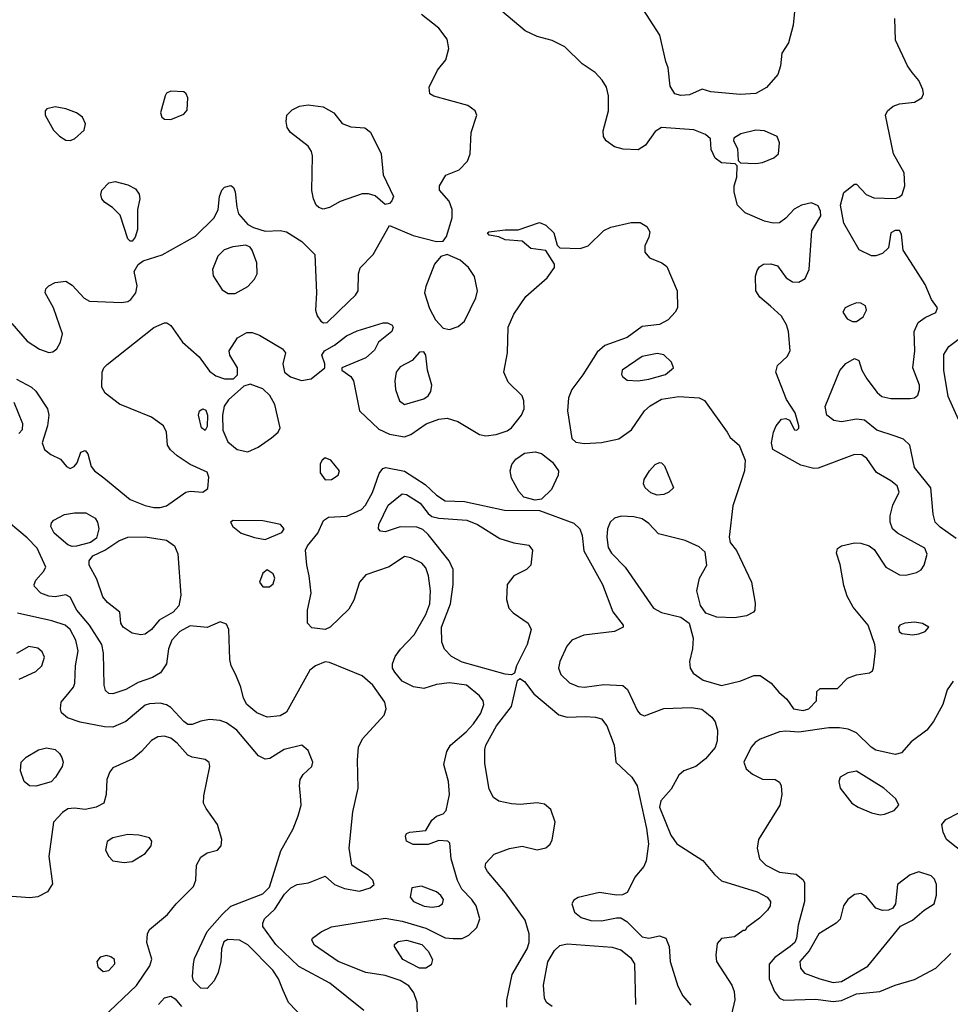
# Model space of a CAD drawing. Extents: x 1173079 to 1307053, y 522583 to 678478.
# Tile 82 of 256: x 1209330 to 1213672, y 551936 to 556530. Entities that reach past the tile are written whole.
import ezdxf

# ---------------------------------------------------------------- set-up
doc = ezdxf.new("R2010")
doc.units = 0

msp = doc.modelspace()

# ---------------------------------------------------------------- linework, layer by layer
at = {"layer": '0CON20XD'}
for points in [[(1212950, 556615), (1212938.8, 556505), (1212917.3, 556422.7), (1212886.1, 556373.9), (1212880, 556315), (1212868, 556275), (1212815, 556214), (1212764.3, 556185.7), (1212691.3, 556181.3), (1212555, 556194.3), (1212515, 556206.7), (1212455, 556179.2), (1212415, 556175.8), (1212386.7, 556185), (1212365, 556220), (1212356, 556305), (1212344, 556335), (1212317.4, 556457.4), (1212222.6, 556602.6)], [(1210035, 555103.3), (1210090, 555025), (1210167.7, 554957.7), (1210215, 554890.6), (1210245, 554868.8), (1210285.4, 554854.6), (1210327.5, 554855), (1210346.7, 554873.3), (1210346.4, 554905), (1210310.5, 554965), (1210307.5, 554985), (1210346.5, 555045), (1210389.5, 555070.5), (1210415, 555070.4), (1210447.9, 555057.9), (1210556, 554995), (1210570, 554975), (1210558, 554925), (1210565.7, 554885.7), (1210593.7, 554863.7), (1210645, 554846.2), (1210690, 554855), (1210754.2, 554905), (1210754.2, 554925), (1210740, 554965), (1210752.5, 554985), (1210799.1, 555010.9), (1210855, 555055.5), (1210905, 555078.9), (1211025, 555116), (1211046.1, 555116.1), (1211067.5, 555105), (1211072.5, 555095), (1211066.2, 555075), (1211004.4, 555025.6), (1210985, 554988.8), (1210945, 554952.5), (1210832.5, 554905), (1210833.3, 554895), (1210874.5, 554864.5), (1210887.8, 554845), (1210915, 554704.3), (1211005, 554619.3), (1211055, 554596.3), (1211125, 554583.4), (1211155, 554594.6), (1211225.6, 554644.4), (1211285, 554666.5), (1211325, 554671.3), (1211374.7, 554654.7), (1211475, 554594.5), (1211505, 554589.1), (1211553.3, 554595), (1211605, 554612.1), (1211624.3, 554625), (1211671.9, 554685), (1211683.5, 554715), (1211682.4, 554752.4), (1211674.4, 554774.4), (1211609.4, 554839.4), (1211588.6, 554885), (1211605.5, 554975), (1211609.5, 555095), (1211635, 555156), (1211692.2, 555237.8), (1211791.2, 555325), (1211825.9, 555374.1), (1211825, 555390), (1211785, 555452.5), (1211715, 555463.3), (1211675, 555496.7), (1211595, 555503.3), (1211565, 555516.7), (1211520, 555525), (1211512.5, 555535), (1211519.3, 555540.7), (1211595, 555550), (1211655, 555550), (1211755.7, 555584.3), (1211785, 555571.5), (1211822.5, 555535), (1211838.3, 555478.3), (1211850, 555465), (1211945, 555463.3), (1211982, 555475), (1212055, 555545.8), (1212088.3, 555561.7), (1212183.6, 555583.6), (1212225, 555583.3), (1212255.9, 555565.9), (1212270.7, 555540.7), (1212266, 555515), (1212246.2, 555475), (1212246.2, 555445), (1212269.1, 555419.1), (1212326.1, 555396.1), (1212348.8, 555378.8), (1212398.2, 555265), (1212398.5, 555185), (1212388.2, 555165), (1212355, 555129.6), (1212315, 555107.3), (1212235, 555099.2), (1212165, 555047.3), (1212060, 555010), (1212025, 554979.1), (1211957.6, 554872.4), (1211906.7, 554805), (1211890, 554765), (1211885.3, 554704.7), (1211906, 554576), (1211925, 554559.1), (1211965, 554552.2), (1212045, 554557.7), (1212126.1, 554573.9), (1212184, 554616), (1212245.3, 554704.7), (1212271.4, 554728.6), (1212325, 554759.3), (1212405, 554771.2), (1212500, 554765), (1212525, 554754), (1212630.8, 554605), (1212645, 554581.2), (1212687.5, 554545), (1212714.5, 554474.5), (1212711.8, 554425), (1212658.1, 554261.9), (1212640.5, 554115), (1212645, 554090), (1212675, 554053.8), (1212743.9, 553905), (1212761.7, 553808.3), (1212760, 553775), (1212754.3, 553765.7), (1212721.8, 553748.2), (1212665, 553739.7), (1212582.2, 553742.2), (1212530.7, 553760.7), (1212506.3, 553796.3), (1212489.2, 553865), (1212501.2, 553925), (1212535.5, 553985), (1212528, 554045), (1212500, 554070), (1212435, 554100.5), (1212310.5, 554130.5), (1212265, 554180), (1212235, 554201), (1212195, 554210), (1212135.8, 554214.2), (1212105.3, 554204.7), (1212084.7, 554185.3), (1212072.7, 554155), (1212069.1, 554115), (1212075, 554068), (1212090.8, 554040.8), (1212154.6, 553975), (1212287.3, 553785), (1212325, 553763.4), (1212415, 553742.7), (1212453.8, 553713.8), (1212472.5, 553645), (1212469.3, 553595), (1212455.4, 553535), (1212458.5, 553505), (1212471.7, 553481.7), (1212518.7, 553448.7), (1212605, 553423.9), (1212695, 553445.3), (1212755, 553470.4), (1212785, 553470.4), (1212835.6, 553435), (1212871.7, 553391.7), (1212909.4, 553359.4), (1212940, 553315), (1212985, 553306), (1213012.5, 553315), (1213048.3, 553351.7), (1213050, 553395), (1213065, 553410), (1213145, 553410), (1213193, 553457), (1213235, 553472.5), (1213295, 553482.5), (1213308.3, 553491.7), (1213313.8, 553506.2), (1213322.5, 553585), (1213319.2, 553615), (1213289.2, 553705), (1213218.8, 553788.8), (1213190.5, 553840.5), (1213175, 553890), (1213157.8, 553987.8), (1213140.3, 554040.3), (1213145, 554062), (1213165, 554075.5), (1213225, 554088.5), (1213255, 554087.9), (1213293.8, 554075), (1213317.5, 554057.5), (1213370.5, 553975), (1213435, 553939.1), (1213465, 553938.7), (1213515, 553950), (1213536.2, 553963.8), (1213550.4, 553985), (1213563.4, 554036.6), (1213554, 554064), (1213425.6, 554135), (1213402.5, 554155), (1213392.1, 554185), (1213390.9, 554215), (1213404.6, 554265.4), (1213433.5, 554325), (1213423.5, 554355), (1213395, 554378.8), (1213327, 554417), (1213282.8, 554482.8), (1213259.4, 554499.4), (1213225, 554501.8), (1213055, 554437.1), (1213035, 554435.7), (1212975, 554451.4), (1212844.4, 554525), (1212837.3, 554555), (1212846.9, 554605), (1212859.6, 554635), (1212885, 554665.7), (1212905, 554670), (1212921.7, 554661.7), (1212945, 554616.2), (1212956.2, 554615), (1212965, 554623.8), (1212965.6, 554635), (1212947.5, 554695), (1212907.4, 554757.4), (1212858.2, 554885), (1212865, 554917.3), (1212911, 554959), (1212925.3, 554984.7), (1212916.5, 555075), (1212907, 555107), (1212885, 555146.7), (1212833.4, 555193.4), (1212784, 555235), (1212764.5, 555264.5), (1212762.7, 555332.7), (1212770.9, 555359.1), (1212782.4, 555377.6), (1212800.9, 555389.1), (1212835, 555391.4), (1212865, 555381.4), (1212905.8, 555325.8), (1212935, 555307.3), (1212965, 555305.3), (1212995, 555323.2), (1213013, 555365), (1213025.7, 555544.3), (1213067.4, 555615), (1213066.9, 555636.9), (1213055, 555661.5), (1213025, 555676.2), (1212978, 555665), (1212944.1, 555645.9), (1212905, 555604.5), (1212875, 555582.5), (1212845, 555580.5), (1212805, 555589.5), (1212715, 555628.6), (1212678.8, 555665), (1212663.8, 555725), (1212663.8, 555755), (1212676.7, 555795), (1212677.5, 555847.5), (1212667.5, 555857.5), (1212605, 555862), (1212574.5, 555884.5), (1212556.2, 555925), (1212553.3, 555975), (1212530, 555995), (1212475, 556015.5), (1212325, 556027.3), (1212295, 556008.2), (1212250.5, 555945), (1212215, 555923.6), (1212145, 555925.5), (1212105, 555936.7), (1212065.8, 555965), (1212054, 555985), (1212052.3, 556012.3), (1212077.8, 556105), (1212077.8, 556175), (1212067.1, 556215), (1212048.3, 556248.3), (1212014.5, 556284.5), (1211954.5, 556324.5), (1211873.2, 556403.2), (1211815, 556432.5), (1211745, 556451.4), (1211687.9, 556477.9), (1211550, 556595)], [(1209292.8, 555112.8), (1209365, 555029.5), (1209422.4, 554992.4), (1209465, 554976.9), (1209485, 554980), (1209502.9, 554995), (1209520.6, 555025), (1209529.4, 555065), (1209487.5, 555185), (1209448.1, 555255), (1209451.4, 555275), (1209465, 555288.6), (1209495, 555304.4), (1209545, 555309.5), (1209575, 555291.5), (1209630.5, 555230.5), (1209655, 555217.3), (1209805, 555210.5), (1209835, 555214.5), (1209848.9, 555225), (1209871.5, 555255), (1209877.6, 555287.6), (1209864, 555355), (1209882.3, 555387.7), (1209905.7, 555404.3), (1209995, 555433.1), (1210150.2, 555519.8), (1210237.8, 555605), (1210256.2, 555643.8), (1210262.2, 555705), (1210272.9, 555735), (1210285, 555749.2), (1210315, 555756), (1210326.8, 555746.8), (1210335, 555727.5), (1210342.2, 555655), (1210351.1, 555625), (1210394.6, 555574.6), (1210420.3, 555560.3), (1210475, 555544), (1210545, 555546.2), (1210575, 555540), (1210646, 555495), (1210706.7, 555435), (1210715.3, 555255), (1210710.4, 555175), (1210718.3, 555148.3), (1210735, 555123.1), (1210747.5, 555115), (1210765, 555117.3), (1210865.2, 555214.8), (1210897.3, 555245), (1210908.8, 555265), (1210911.1, 555345), (1210918.2, 555371.8), (1210978.9, 555435), (1211055, 555570), (1211165, 555522.9), (1211275, 555495.5), (1211305, 555497.1), (1211320.9, 555519.1), (1211347.1, 555605), (1211348, 555645), (1211333.8, 555683.8), (1211288.8, 555735), (1211288, 555755), (1211318.8, 555805), (1211380.9, 555829.1), (1211419.8, 555870.2), (1211431.2, 555905), (1211436.1, 556003.9), (1211463.1, 556085), (1211455.4, 556105.4), (1211420.5, 556130.5), (1211262.8, 556172.8), (1211243.3, 556185), (1211240, 556215), (1211280, 556295), (1211317.4, 556342.6), (1211332.5, 556395), (1211325, 556440), (1211285, 556490.8), (1211204.2, 556554.2)], [(1213698.7, 554108.7), (1213625, 554161.5), (1213601.9, 554185), (1213592.3, 554222.3), (1213581.8, 554345), (1213505, 554440.8), (1213482.9, 554545), (1213453, 554573), (1213415, 554587.6), (1213329.2, 554615), (1213271.8, 554661.8), (1213235, 554666.2), (1213165, 554653.8), (1213129.2, 554659.2), (1213095.6, 554685), (1213087.5, 554725), (1213157.3, 554892.7), (1213185, 554926.7), (1213225, 554950), (1213245, 554940), (1213259.5, 554895), (1213282.7, 554855), (1213330.7, 554790.7), (1213352.5, 554772.5), (1213395, 554762.2), (1213485, 554762.5), (1213505, 554765.7), (1213521.1, 554778.9), (1213529.1, 554805), (1213527.7, 554825), (1213497.1, 554905), (1213507.1, 554985), (1213503.8, 555075), (1213522.9, 555117.1), (1213555, 555140.8), (1213605, 555164.3), (1213612.5, 555185), (1213583.8, 555223.8), (1213554.8, 555294.8), (1213500.1, 555380.1), (1213451.9, 555455), (1213445, 555530), (1213435, 555545.8), (1213415, 555547.1), (1213394.2, 555535), (1213384.2, 555465), (1213355, 555438.9), (1213325, 555427.8), (1213305, 555428.1), (1213246.1, 555456.1), (1213175, 555581.2), (1213160.4, 555665), (1213175, 555723.3), (1213225, 555763.3), (1213235, 555763.3), (1213279.2, 555715), (1213315, 555699.6), (1213414.5, 555695.5), (1213435, 555702.9), (1213446.9, 555715), (1213459.5, 555755), (1213456.7, 555815), (1213407.1, 555905), (1213370, 556085), (1213378.9, 556105), (1213405, 556126.2), (1213435, 556138.2), (1213505.6, 556145.6), (1213540, 556165), (1213547.3, 556185), (1213544.5, 556205), (1213525, 556246), (1213494.5, 556284.5), (1213472, 556315), (1213415.8, 556435), (1213413.1, 556535)], [(1210035, 556064), (1210095, 556088.8), (1210111.7, 556108.3), (1210113.8, 556165), (1210106.7, 556185), (1210095, 556193.3), (1210035, 556196.2), (1210015, 556186.7), (1210008.8, 556175), (1209986.2, 556095), (1209993.3, 556075), (1210005, 556066.7), (1210035, 556064)], [(1209565, 555966.2), (1209585, 555973.8), (1209630, 556015), (1209636.7, 556045), (1209623.3, 556075), (1209595, 556096), (1209545, 556114), (1209495, 556124.2), (1209455.8, 556114.2), (1209448.8, 556105), (1209448, 556085), (1209486.7, 556015), (1209515, 555986.7), (1209545, 555968.8), (1209565, 555966.2)], [(1210745, 555646), (1210725, 555653.3), (1210713.3, 555665), (1210700, 555695), (1210693, 555733), (1210696.7, 555895), (1210691.9, 555915), (1210675, 555940.8), (1210593.2, 556003.2), (1210577.3, 556027.3), (1210572.5, 556055), (1210575.8, 556085), (1210601.1, 556108.9), (1210635, 556126.6), (1210675, 556132.9), (1210745, 556123.6), (1210796, 556095), (1210835, 556046.2), (1210875, 556030), (1210940, 556025), (1210966, 556005), (1211016, 555905), (1211025.9, 555805.9), (1211073.3, 555705), (1211066.7, 555685), (1211055, 555672.5), (1211035, 555667.5), (1210987.7, 555707.7), (1210957.7, 555717.7), (1210928.3, 555718.3), (1210825, 555681.4), (1210775, 555654.2), (1210745, 555646)], [(1212765, 555858.8), (1212795, 555864.2), (1212848.8, 555885), (1212870.8, 555905), (1212875.6, 555955), (1212864, 555985), (1212805, 556012.2), (1212765.4, 556015.4), (1212695, 555997.1), (1212662.3, 555977.7), (1212660, 555965), (1212679.3, 555929.3), (1212682.5, 555872.5), (1212692.5, 555862.5), (1212765, 555858.8)], [(1209855, 555496.7), (1209845, 555496.7), (1209835, 555507.5), (1209798.7, 555618.7), (1209763.4, 555653.4), (1209726.6, 555676.6), (1209712.5, 555695), (1209708.6, 555715), (1209713.1, 555735), (1209745, 555769.4), (1209775, 555774.4), (1209835, 555760), (1209870.2, 555740.2), (1209886.6, 555716.6), (1209890.8, 555695), (1209880, 555645), (1209879.5, 555550.5), (1209868, 555515), (1209855, 555496.7)], [(1210335, 555252.9), (1210394.6, 555285.4), (1210425, 555320), (1210437.5, 555345), (1210435.5, 555395), (1210414.3, 555454.3), (1210405, 555468.8), (1210385, 555478.8), (1210325, 555470), (1210283.2, 555456.8), (1210255, 555426), (1210230, 555365), (1210231.9, 555335), (1210275, 555270), (1210303, 555253), (1210335, 555252.9)], [(1211335, 555084.6), (1211375, 555098.9), (1211406, 555124), (1211458.3, 555231.7), (1211465.9, 555265), (1211452.1, 555332.1), (1211424.2, 555374.2), (1211385, 555408.8), (1211325, 555434.5), (1211295, 555424.5), (1211265, 555389.5), (1211224.2, 555285.8), (1211219.1, 555255), (1211242.7, 555182.7), (1211269.4, 555129.4), (1211305, 555091.5), (1211335, 555084.6)], [(1213235, 555121.5), (1213265, 555144.4), (1213281.1, 555175), (1213275.6, 555195), (1213255, 555207.9), (1213235, 555209.2), (1213203, 555197), (1213182, 555185), (1213170, 555165), (1213191.2, 555135), (1213215, 555122.2), (1213235, 555121.5)], [(1209315, 554852.5), (1209385, 554815.6), (1209405, 554797.1), (1209459.2, 554715), (1209465.7, 554685), (1209460, 554635), (1209434.4, 554555.6), (1209445.8, 554525), (1209475, 554500.6), (1209520.3, 554480.3), (1209548, 554445), (1209565, 554436), (1209583.8, 554445), (1209597.3, 554462.7), (1209615, 554512.5), (1209635, 554520), (1209648, 554505), (1209662.9, 554445), (1209678.9, 554425), (1209722, 554392), (1209845, 554292.1), (1209915, 554263.5), (1209955, 554254.5), (1209985, 554253.6), (1210015, 554261.1), (1210105, 554325.6), (1210125, 554330), (1210185, 554326), (1210208.1, 554341.9), (1210212.5, 554395), (1210205, 554418.8), (1210125, 554454.5), (1210064.5, 554494.5), (1210033.2, 554523.2), (1210019.2, 554545), (1210015.3, 554605.3), (1210000, 554635), (1209945.2, 554675.2), (1209795, 554736.5), (1209727.8, 554787.8), (1209713.1, 554815), (1209713.8, 554885), (1209722.3, 554905), (1209738.3, 554921.7), (1209955, 555094.2), (1210005, 555116), (1210015.9, 555115.9), (1210035, 555103.3)], [(1213710.4, 554665), (1213661.7, 554771.7), (1213642.5, 554895), (1213642.6, 554967.4), (1213665, 555005.7), (1213715, 555042.9)], [(1211125, 554734.4), (1211215, 554761.8), (1211235.5, 554775), (1211248.9, 554795), (1211252.7, 554825), (1211232.5, 554895), (1211225.5, 554965), (1211215, 554980), (1211195, 554978.1), (1211160.3, 554939.7), (1211105, 554910.8), (1211086.2, 554885), (1211080, 554845), (1211084, 554804), (1211102.2, 554752.2), (1211125, 554734.4)], [(1212215, 554845.4), (1212265, 554853.5), (1212343.1, 554875), (1212380.6, 554905), (1212371.4, 554931.4), (1212336.1, 554966.1), (1212305, 554972.5), (1212235, 554958.8), (1212141.4, 554895), (1212137.5, 554875), (1212142, 554865), (1212165, 554848.6), (1212215, 554845.4)], [(1210395, 554514.5), (1210442.5, 554535), (1210505, 554578.5), (1210535.6, 554605), (1210545.5, 554625), (1210520.5, 554735), (1210497.2, 554777.2), (1210465, 554808), (1210405, 554829.2), (1210375, 554820), (1210303.4, 554756.6), (1210283.7, 554726.3), (1210276.1, 554685), (1210278.3, 554615), (1210300.4, 554560.4), (1210344, 554524), (1210395, 554514.5)], [(1209325, 554599.5), (1209342.8, 554617.2), (1209344.4, 554645), (1209303.6, 554743.6)], [(1210195, 554613.1), (1210178.1, 554625), (1210164.3, 554685), (1210169.2, 554705), (1210185, 554714.4), (1210198, 554708), (1210205.7, 554685), (1210205, 554632.5), (1210195, 554613.1)], [(1211735, 554287.9), (1211681.8, 554301.8), (1211658.3, 554328.3), (1211625, 554391.2), (1211618.2, 554425), (1211625.4, 554455), (1211645, 554479.6), (1211685, 554506.9), (1211735, 554513.4), (1211765, 554506.6), (1211815.3, 554465), (1211843.8, 554425), (1211842.5, 554405), (1211811.9, 554338.1), (1211765, 554293.2), (1211735, 554287.9)], [(1210755, 554383.6), (1210785, 554384.4), (1210816.2, 554405), (1210822.5, 554425), (1210781.1, 554475), (1210755, 554485.5), (1210740.5, 554475), (1210732, 554458), (1210732, 554415), (1210755, 554383.6)], [(1212305, 554311.9), (1212275, 554322), (1212247.5, 554345), (1212240, 554365), (1212243.3, 554385), (1212268, 554425), (1212295, 554454.2), (1212315, 554464.2), (1212325, 554462.5), (1212338.8, 554448.8), (1212380, 554345), (1212358.8, 554325), (1212335, 554314.4), (1212305, 554311.9)], [(1211189, 551775), (1211183.6, 551945), (1211168.9, 551988.9), (1211145, 552022.8), (1211105, 552047.2), (1211035, 552070.6), (1210945, 552084.7), (1210815.7, 552135), (1210705, 552211.4), (1210692.5, 552235), (1210696.2, 552245), (1210736.4, 552273.6), (1210785, 552296.7), (1211035, 552338.1), (1211115, 552323), (1211225, 552290.7), (1211315, 552246.7), (1211352.9, 552242.9), (1211395, 552243.6), (1211425, 552258.5), (1211463.5, 552295), (1211477.3, 552335), (1211460, 552395), (1211440, 552425), (1211393.2, 552473.2), (1211373.3, 552513.3), (1211342.5, 552615), (1211337, 552687), (1211327, 552697), (1211285, 552700), (1211235, 552682), (1211165, 552682), (1211135, 552697.5), (1211129.3, 552720.7), (1211135, 552732.5), (1211150.7, 552739.3), (1211225, 552747.5), (1211252.5, 552795), (1211275, 552813.3), (1211305.8, 552824.2), (1211319.7, 552840.3), (1211335.4, 552915), (1211330.5, 552975), (1211309.4, 553055), (1211322.2, 553115), (1211339.5, 553145), (1211413, 553207), (1211447.3, 553245), (1211480.7, 553295), (1211496.2, 553335), (1211492, 553352), (1211474.8, 553374.8), (1211414.4, 553425), (1211335, 553435.8), (1211275, 553427.8), (1211215, 553409.3), (1211167.1, 553417.1), (1211115, 553443.8), (1211079.6, 553485), (1211070, 553505), (1211069.6, 553525), (1211082, 553558), (1211106.3, 553593.7), (1211169.7, 553660.3), (1211224.7, 553755), (1211244.2, 553805), (1211247.3, 553865), (1211237.8, 553935), (1211225, 553972.9), (1211205.5, 553995), (1211155, 554018.9), (1211125, 554025.6), (1211053.1, 553976.9), (1210945, 553939.1), (1210915, 553905.6), (1210888.1, 553821.9), (1210865, 553779.2), (1210778.1, 553695), (1210755, 553685.4), (1210693.1, 553693.1), (1210673.1, 553715), (1210672.2, 553775), (1210689.5, 553855), (1210681.1, 553935), (1210669.7, 553985), (1210664, 554055), (1210673.1, 554075), (1210720.6, 554135), (1210746.6, 554193.4), (1210771.3, 554208.7), (1210856.5, 554213.5), (1210924.6, 554245), (1210943.5, 554265), (1210976.2, 554323.8), (1211006.8, 554413.2), (1211024.5, 554435.5), (1211038.6, 554441.4), (1211125, 554424.1), (1211221.6, 554361.6), (1211275, 554311.2), (1211315, 554285.3), (1211405, 554281.4), (1211592.3, 554242.3), (1211755, 554239.4), (1211915, 554180.6), (1211943.2, 554155), (1211953.6, 554123.6), (1211961.3, 554051.3), (1212049.6, 553895), (1212097, 553767), (1212146, 553705), (1212146, 553695), (1212104.5, 553675.5), (1211962.3, 553657.7), (1211905.7, 553635), (1211883.4, 553606.6), (1211850, 553535), (1211844.5, 553505), (1211855.4, 553475.4), (1211895.4, 553435.4), (1211935, 553418.8), (1211965, 553416.2), (1212055, 553428.5), (1212143.3, 553423.3), (1212165.5, 553405.5), (1212211.9, 553305), (1212225, 553290), (1212245, 553281.4), (1212335, 553316.7), (1212465, 553320.5), (1212512.8, 553312.8), (1212560, 553275), (1212574.5, 553254.5), (1212585.6, 553215), (1212584.4, 553165), (1212575, 553134.2), (1212529.4, 553080.6), (1212485, 553045.8), (1212428.8, 553025), (1212405, 553005.7), (1212369.7, 552940.3), (1212321.8, 552885), (1212314.8, 552855), (1212368.2, 552725), (1212395.7, 552685), (1212516.7, 552606.7), (1212571.2, 552541.2), (1212605, 552511.4), (1212771.3, 552461.3), (1212818.1, 552435), (1212833.5, 552415), (1212832.2, 552395), (1212819.4, 552375), (1212782, 552338), (1212722.5, 552295), (1212715, 552280), (1212705, 552280), (1212665, 552251.2), (1212605, 552242.9), (1212585, 552220), (1212578.2, 552165), (1212580.9, 552135), (1212652.9, 552025), (1212663.8, 551995), (1212667, 551957), (1212650.7, 551889.3)], [(1211625, 553473.3), (1211595, 553475.7), (1211395, 553532), (1211345, 553558.9), (1211312.4, 553592.4), (1211300, 553625), (1211297.3, 553695), (1211339.5, 553805), (1211352, 553895), (1211352.7, 553965), (1211334.4, 554004.4), (1211235, 554128.5), (1211210.8, 554150.8), (1211182.2, 554162.2), (1211105, 554163.2), (1211035, 554140.9), (1211013.8, 554143.8), (1211004, 554155), (1211005.6, 554175), (1211049.2, 554265), (1211115, 554318.2), (1211135, 554315.3), (1211197.7, 554275), (1211235.3, 554225.3), (1211252.3, 554212.3), (1211284.8, 554204.8), (1211415.4, 554195.4), (1211465.5, 554175), (1211569.8, 554109.8), (1211635, 554089.4), (1211705, 554078.8), (1211723.3, 554055), (1211714, 553985), (1211694, 553965), (1211635.5, 553934.5), (1211604, 553894), (1211601.1, 553825), (1211611.5, 553785), (1211631.9, 553761.9), (1211702.7, 553715), (1211716.2, 553685), (1211697.5, 553615), (1211648, 553515), (1211638.8, 553481.2), (1211625, 553473.3)], [(1210935, 551907.1), (1210777.5, 552035), (1210632.2, 552112.2), (1210525.4, 552215), (1210465, 552298.8), (1210463.6, 552315), (1210471.3, 552335), (1210519.8, 552380.2), (1210565, 552450.4), (1210595, 552478.9), (1210625, 552494.4), (1210676.8, 552503.2), (1210755, 552533.3), (1210798.8, 552495), (1210845, 552475.6), (1210915, 552464.4), (1210965, 552478.6), (1210983.8, 552495), (1210977.5, 552515), (1210955, 552537.5), (1210905, 552568), (1210880, 552585), (1210867.1, 552665), (1210884.4, 552834.4), (1210908.5, 552945), (1210905.4, 553074.6), (1210910.5, 553135), (1210929.4, 553175), (1211030, 553285), (1211040, 553315), (1211033.6, 553345), (1210977.1, 553425), (1210927.8, 553467.8), (1210775, 553531.5), (1210755, 553533.5), (1210710, 553515), (1210683.3, 553495), (1210575, 553299.5), (1210545, 553281.2), (1210485, 553275.4), (1210436.6, 553296.6), (1210389.5, 553335), (1210374, 553364), (1210361.8, 553415), (1210337.5, 553472.5), (1210316.5, 553515), (1210309.5, 553545), (1210305.6, 553685), (1210295, 553710), (1210265, 553720), (1210205, 553693.3), (1210125, 553701.1), (1210076.4, 553675), (1210040.3, 553635), (1210023.5, 553595), (1210015.3, 553525), (1209987.3, 553482.7), (1209949.2, 553460.8), (1209882.2, 553437.8), (1209825, 553405.4), (1209765, 553384.4), (1209745, 553386), (1209730.7, 553400.7), (1209723.5, 553425), (1209721.1, 553575), (1209713.5, 553615), (1209655.3, 553705), (1209595.8, 553775), (1209565, 553836), (1209545, 553847.1), (1209495, 553837.3), (1209465, 553840.8), (1209428.6, 553855), (1209399.4, 553885), (1209396.9, 553895), (1209404.4, 553915), (1209441.1, 553955), (1209451.1, 553975), (1209412, 554065), (1209365, 554112.4), (1209237.7, 554217.7)], [(1209575, 554072.2), (1209555, 554079.5), (1209490.9, 554135), (1209475.5, 554165), (1209478, 554182), (1209488.6, 554195), (1209538.9, 554221.1), (1209585, 554229.6), (1209638.6, 554228.6), (1209681.4, 554205), (1209692.5, 554185), (1209698.2, 554155), (1209688.7, 554111.3), (1209659.7, 554090.3), (1209595, 554073.1), (1209575, 554072.2)], [(1210475, 554104.4), (1210553.2, 554136.8), (1210564, 554155), (1210546.2, 554175), (1210465, 554192.1), (1210326.4, 554193.6), (1210313.9, 554186.1), (1210323.8, 554165), (1210363.8, 554135), (1210425, 554113.5), (1210475, 554104.4)], [(1209895, 553660), (1209855, 553667.3), (1209813.1, 553695), (1209801.9, 553715), (1209796.2, 553765), (1209740, 553810), (1209717.6, 553837.6), (1209689.5, 553919.5), (1209653.5, 553985), (1209654.5, 554005.5), (1209671.3, 554028.7), (1209726.2, 554055), (1209791.7, 554098.3), (1209835, 554115.3), (1209915, 554116.9), (1210015, 554101.1), (1210052.5, 554075), (1210067.6, 554037.6), (1210081.6, 553845), (1210072.7, 553795), (1210045.4, 553765), (1209981, 553729), (1209944.6, 553685), (1209915, 553662.7), (1209895, 553660)], [(1210495, 553884.2), (1210512.3, 553897.7), (1210520, 553925), (1210512.5, 553945), (1210485, 553963.3), (1210465, 553947.5), (1210448, 553905), (1210465, 553884.2), (1210495, 553884.2)], [(1210660, 551865), (1210584.4, 551945), (1210559.4, 552000.6), (1210537.2, 552055), (1210510.3, 552095), (1210395, 552213.3), (1210355, 552235.8), (1210301.2, 552238.8), (1210283, 552227), (1210271.2, 552195), (1210268.9, 552135), (1210255.5, 552085), (1210237.5, 552045), (1210205, 552009.4), (1210175, 552011.4), (1210140.8, 552045), (1210135.7, 552065.7), (1210140, 552125), (1210145, 552148.8), (1210205, 552276.2), (1210274, 552355), (1210315.6, 552394.4), (1210465, 552450.9), (1210495, 552481.8), (1210548, 552652), (1210605, 552754.3), (1210628.6, 552815), (1210642.4, 552865), (1210640.4, 552909.6), (1210634.7, 552955.3), (1210638.8, 552985), (1210652.3, 553007.7), (1210692.2, 553045), (1210698.2, 553065), (1210675, 553120), (1210645.5, 553145.5), (1210563.3, 553125), (1210497.4, 553082.6), (1210475, 553079.2), (1210444.5, 553094.5), (1210342.5, 553215), (1210295, 553250), (1210265, 553260.7), (1210214.7, 553265.3), (1210175, 553257.7), (1210135, 553240.7), (1210115, 553242), (1210095, 553255.4), (1210035, 553321.5), (1210015, 553333.6), (1209985, 553340.4), (1209935, 553338), (1209915, 553331.1), (1209824.2, 553255.8), (1209765, 553229.6), (1209725, 553230.7), (1209611.8, 553251.8), (1209552, 553272), (1209525.5, 553295.5), (1209520.5, 553315), (1209523.8, 553345), (1209559.8, 553390.2), (1209580.4, 553415), (1209586.6, 553435), (1209590.6, 553515), (1209602.6, 553585), (1209592.1, 553635), (1209565, 553684.5), (1209541.9, 553705), (1209480, 553725), (1209320.2, 553760.2)], [(1213495, 553660), (1213525, 553664), (1213554.1, 553675.9), (1213572.5, 553695), (1213542.1, 553712.1), (1213505, 553718.9), (1213460, 553715), (1213436.7, 553705), (1213430, 553695), (1213433.3, 553675), (1213446.1, 553666.1), (1213495, 553660)], [(1209327, 553453), (1209405, 553489.5), (1209433.1, 553515), (1209445.6, 553555.6), (1209435, 553581.2), (1209415, 553597.1), (1209372.5, 553605), (1209315, 553573.3)], [(1211602.6, 551922.6), (1211602.5, 551955), (1211627.3, 552075), (1211697.2, 552195), (1211706.9, 552225), (1211707.1, 552265), (1211688.5, 552328.5), (1211596.2, 552456.2), (1211511.9, 552555), (1211501.9, 552575), (1211504.4, 552595), (1211544.1, 552635.9), (1211615, 552663.1), (1211675, 552673.8), (1211745, 552656.4), (1211784.7, 552665.3), (1211805, 552682.9), (1211815, 552703.8), (1211828.8, 552785), (1211808.1, 552845), (1211779.1, 552869.1), (1211745, 552875.4), (1211665, 552867.9), (1211625, 552870.8), (1211565, 552884.4), (1211540.6, 552900.6), (1211519.8, 552939.8), (1211500.5, 553059.5), (1211500, 553125), (1211505.4, 553145), (1211555.3, 553235), (1211625.3, 553325), (1211653.3, 553446.7), (1211663.3, 553456.7), (1211685, 553442), (1211728.9, 553385), (1211845, 553286.7), (1211885, 553275.3), (1211968.8, 553278.8), (1212016.1, 553276.1), (1212045, 553267.5), (1212070, 553235), (1212103.1, 553145), (1212111.4, 553065), (1212185.5, 552995), (1212210.9, 552955), (1212255, 552756.2), (1212263.4, 552685), (1212253.5, 552605), (1212241.5, 552578.5), (1212200.5, 552529.5), (1212183.8, 552496.2), (1212165, 552457.1), (1212143, 552447), (1212115, 552445.4), (1212035, 552456.8), (1211935.4, 552434.6), (1211915, 552422), (1211905.8, 552405), (1211919.2, 552365), (1211950.2, 552340.2), (1211995, 552326.5), (1212045, 552325.5), (1212115, 552340), (1212135, 552338.6), (1212162.4, 552322.4), (1212235, 552250), (1212265, 552244.4), (1212315, 552255.8), (1212344.2, 552244.2), (1212360, 552205), (1212364.2, 552135), (1212400.7, 552020.7), (1212424, 551975), (1212461.7, 551931.7)], [(1213685, 553444), (1213656.9, 553403.1), (1213636.7, 553335), (1213593.8, 553255), (1213561.8, 553215), (1213489.8, 553160.2), (1213445, 553108.8), (1213415, 553100.8), (1213325, 553121.5), (1213303.1, 553135), (1213235, 553202), (1213195, 553220), (1213155, 553226.2), (1213105, 553226), (1212965, 553205.5), (1212905, 553210.6), (1212875, 553206.7), (1212785, 553172.9), (1212762, 553158), (1212743.6, 553135), (1212708.9, 553065), (1212719.4, 553035), (1212749.1, 553009.1), (1212795, 552985.7), (1212855, 552984.3), (1212875, 552972), (1212883.1, 552955), (1212886.4, 552915), (1212876.5, 552865), (1212777.5, 552705), (1212770.5, 552665), (1212781.9, 552615), (1212811.9, 552585), (1212875, 552552.9), (1212952.7, 552542.7), (1212985.9, 552515.9), (1212992.3, 552502.3), (1212991.8, 552415), (1212961.8, 552305), (1212954.1, 552245), (1212946.6, 552225), (1212924.5, 552205.5), (1212853.8, 552155), (1212827.6, 552122.4), (1212827.1, 552055), (1212852.1, 551995), (1212874.7, 551964.7), (1212895.5, 551955.5), (1213045, 551959.2), (1213125, 551949)], [(1209717.3, 551875), (1209875, 552023.2), (1209936.9, 552115), (1209947, 552147), (1209923.3, 552225), (1209925.6, 552264.4), (1209935.8, 552284.2), (1210019.2, 552355), (1210060, 552405), (1210140, 552485), (1210151.5, 552515), (1210154.6, 552585), (1210175, 552623.1), (1210205, 552642.5), (1210253.3, 552655), (1210269.2, 552675), (1210273.1, 552705), (1210252.9, 552775), (1210199.1, 552849.1), (1210187.5, 552875), (1210188.3, 552908.3), (1210216.9, 553045), (1210213.4, 553063.4), (1210195, 553078.1), (1210135, 553088.9), (1210115, 553098.1), (1210065, 553154.6), (1210035, 553178), (1210005, 553187.3), (1209975, 553183.8), (1209945, 553166.7), (1209898.2, 553115), (1209858.1, 553081.9), (1209765, 553040), (1209749.7, 553020.3), (1209735.7, 552985), (1209732.9, 552915), (1209722.5, 552875), (1209686.7, 552855), (1209635.5, 552845.5), (1209585, 552850.9), (1209555, 552847.3), (1209529.3, 552830.7), (1209487.5, 552785), (1209466.4, 552625), (1209482, 552498), (1209459.7, 552460.3), (1209415, 552437.1), (1209376.8, 552433.2), (1209275, 552440.8)], [(1209405, 552954.4), (1209375, 552956), (1209350.8, 552975), (1209333.1, 553025), (1209336.7, 553065), (1209360.5, 553089.5), (1209417.2, 553122.8), (1209455, 553131.9), (1209495, 553124.3), (1209516.2, 553106.2), (1209527, 553087), (1209531.8, 553065), (1209527.3, 553045), (1209496.4, 552995), (1209475.8, 552974.2), (1209405, 552954.4)], [(1213345, 552820.6), (1213365, 552822.9), (1213409.7, 552840.3), (1213432, 552865), (1213418, 552895), (1213362.5, 552945), (1213235, 553023.8), (1213193.4, 553016.6), (1213158.8, 552995), (1213151.4, 552975), (1213157.5, 552945), (1213212.9, 552875), (1213242, 552855), (1213305, 552830), (1213345, 552820.6)], [(1213743.9, 552633.9), (1213654.3, 552705), (1213638.7, 552738.7), (1213633.1, 552775), (1213651.5, 552798.5), (1213711.3, 552828.7)], [(1209817.3, 552597.3), (1209855, 552602.9), (1209915, 552640), (1209943.8, 552675), (1209946.4, 552696.4), (1209935, 552713.3), (1209885.6, 552725.6), (1209835, 552727.5), (1209765, 552713.3), (1209737.5, 552695), (1209730, 552655), (1209745, 552626.2), (1209765, 552606), (1209817.3, 552597.3)], [(1213125, 552037.2), (1213165, 552042.4), (1213286.6, 552113.4), (1213440.3, 552299.7), (1213495, 552328.8), (1213550, 552375), (1213597.5, 552405), (1213607.8, 552445), (1213606.9, 552495), (1213599.1, 552519.1), (1213582.5, 552535), (1213525, 552554), (1213485, 552539.2), (1213426, 552495), (1213416.2, 552405), (1213403.3, 552385), (1213384.3, 552375.7), (1213355, 552373.3), (1213325, 552384.4), (1213279.8, 552439.7), (1213255, 552453.3), (1213225, 552448.1), (1213193.8, 552425), (1213173.6, 552395), (1213157.6, 552332.4), (1213139.4, 552315), (1213059.3, 552265), (1213013.3, 552185), (1212969.2, 552135), (1212972.7, 552105), (1212991.3, 552081.3), (1213063.8, 552055), (1213125, 552037.2)], [(1211255, 552389.6), (1211285, 552394.4), (1211302.5, 552405), (1211306.5, 552425), (1211295, 552444.2), (1211275, 552460.8), (1211205, 552487.5), (1211160, 552480), (1211152, 552435), (1211167.5, 552415), (1211216.3, 552393.7), (1211255, 552389.6)], [(1211225, 552104.6), (1211195, 552104.7), (1211116.9, 552145), (1211078.6, 552205), (1211078, 552215), (1211095, 552228.2), (1211135, 552234.6), (1211205.5, 552215), (1211235, 552183.3), (1211255.9, 552145), (1211249.6, 552120.4), (1211225, 552104.6)], [(1211814, 551925), (1211788.6, 551945), (1211778.6, 551965), (1211774.4, 552025), (1211794.5, 552134.5), (1211825, 552186.9), (1211850.5, 552209.5), (1211885, 552218.2), (1212095, 552202.2), (1212135, 552189.3), (1212180, 552155), (1212198.5, 552125), (1212202.5, 551935)], [(1209719.5, 552089.5), (1209745, 552094), (1209774.2, 552125), (1209772, 552145), (1209755, 552157.8), (1209735, 552162.9), (1209704.5, 552155.5), (1209690, 552135), (1209695, 552110), (1209719.5, 552089.5)], [(1213125, 551949), (1213165, 551952.9), (1213235, 551985.2), (1213343.8, 551996.2), (1213415, 552025.6), (1213505, 552052), (1213605, 552104.2), (1213675, 552172.5)], [(1209978.1, 551935), (1210005, 551965.7), (1210035, 551974), (1210055, 551961.2), (1210084, 551925)]]:
    msp.add_lwpolyline(points, dxfattribs=at)

doc.saveas('drawing.dxf')
